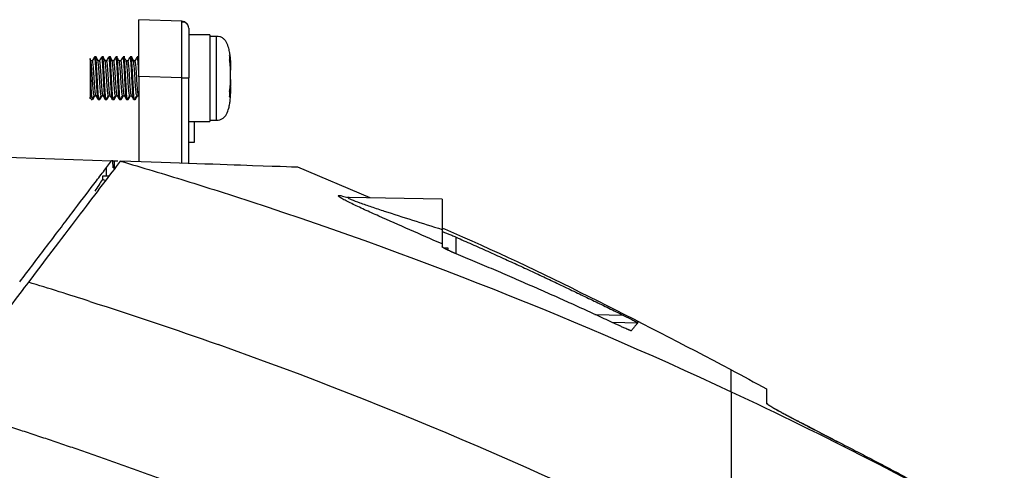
# Model space of a CAD drawing. Header units: millimetres. Extents: x -155 to 1130, y -373 to 1265.
# Tile 105 of 198: x 243 to 382, y 618 to 681. Entities that reach past the tile are written whole.
import ezdxf

# ---------------------------------------------------------------- set-up
doc = ezdxf.new("R2010")
doc.units = ezdxf.units.MM

msp = doc.modelspace()

# ---------------------------------------------------------------- linework, layer by layer
at = {"color": 7, "linetype": 'Continuous', "lineweight": 25}
for p, q in [((266.27, 680.9), (260.23, 681.11)), ((270.23, 678.97), (267.23, 678.97)), ((270.23, 678.97), (270.23, 666.77)), ((271.17, 678.77), (270.23, 678.77)), ((253.45, 675.31), (253.35, 675.49)), ((253.35, 675.41), (253.35, 670.17)), ((253.68, 675.33), (253.44, 675.33)), ((254.12, 675.87), (253.99, 675.87)), ((254.22, 675.87), (254.12, 675.87)), ((254.68, 675.33), (254.44, 675.33)), ((255.12, 675.87), (254.99, 675.87)), ((255.22, 675.87), (255.12, 675.87)), ((255.68, 675.33), (255.44, 675.33)), ((256.12, 675.87), (255.99, 675.87)), ((256.22, 675.87), (256.12, 675.87)), ((256.68, 675.33), (256.44, 675.33)), ((257.12, 675.87), (256.99, 675.87)), ((257.22, 675.87), (257.12, 675.87)), ((257.68, 675.33), (257.44, 675.33)), ((258.12, 675.87), (257.99, 675.87)), ((258.22, 675.87), (258.12, 675.87)), ((258.68, 675.33), (258.44, 675.33)), ((259.12, 675.87), (258.99, 675.87)), ((259.22, 675.87), (259.12, 675.87)), ((259.68, 675.33), (259.44, 675.33)), ((260.23, 675.87), (259.99, 675.87)), ((260.14, 675.8), (260.12, 675.82)), ((273.14, 674.01), (273.14, 674.02)), ((273.14, 673.72), (273.14, 674)), ((273.14, 673.66), (273.14, 673.72)), ((273.14, 673.66), (273.14, 673.72)), ((266.27, 672.91), (260.23, 673.12)), ((260.23, 673.12), (260.23, 661.12)), ((266.27, 672.91), (267.23, 672.91)), ((267.23, 660.88), (267.23, 672.91)), ((273.14, 672.98), (273.14, 673.07)), ((273.14, 672.99), (273.14, 673.06)), ((273.14, 672.68), (273.14, 672.76)), ((273.14, 672.02), (273.14, 672.08)), ((273.14, 672.02), (273.14, 672.08)), ((273.14, 671.76), (273.14, 672.02)), ((273.14, 671.72), (273.14, 671.73)), ((273.14, 671.72), (273.14, 671.73)), ((253.93, 670.41), (254.17, 670.41)), ((254.49, 669.87), (254.62, 669.87)), ((254.62, 669.87), (254.72, 669.87)), ((254.73, 669.92), (254.72, 669.87)), ((254.93, 670.41), (255.17, 670.41)), ((255.49, 669.87), (255.62, 669.87)), ((255.62, 669.87), (255.72, 669.87)), ((255.73, 669.92), (255.72, 669.87)), ((255.93, 670.41), (256.17, 670.41)), ((256.49, 669.87), (256.62, 669.87)), ((256.62, 669.87), (256.72, 669.87)), ((256.73, 669.92), (256.72, 669.87)), ((256.93, 670.41), (257.17, 670.41)), ((257.49, 669.87), (257.62, 669.87)), ((257.62, 669.87), (257.72, 669.87)), ((257.73, 669.92), (257.72, 669.87)), ((257.93, 670.41), (258.17, 670.41)), ((258.49, 669.87), (258.62, 669.87)), ((258.62, 669.87), (258.72, 669.87)), ((258.73, 669.92), (258.72, 669.87)), ((258.93, 670.41), (259.17, 670.41)), ((259.49, 669.87), (259.62, 669.87)), ((259.62, 669.87), (259.72, 669.87)), ((259.73, 669.92), (259.72, 669.87)), ((259.93, 670.41), (260.18, 670.41)), ((260.18, 670.41), (260.23, 670.41)), ((267.23, 666.77), (270.23, 666.77)), ((270.23, 666.97), (271.17, 666.97)), ((190.91, 663.54), (256.38, 661.26)), ((267.23, 663.87), (268.03, 663.87)), ((256.56, 661.25), (256.38, 661.26)), ((256.61, 660.25), (256.56, 661.25)), ((256.56, 661.25), (256.75, 661.25)), ((256.75, 661.25), (256.76, 660.24)), ((256.75, 661.25), (257.25, 661.23)), ((256.61, 660.25), (256.86, 660.24)), ((292.78, 656.04), (282.59, 660.35)), ((255.08, 659.09), (255.08, 658.64)), ((255.98, 659.09), (255.08, 659.09)), ((302.93, 655.87), (289.61, 656.1)), ((289.79, 656.1), (289.78, 656.09)), ((303.11, 649), (303.7, 649)), ((303.7, 649), (303.7, 648.7)), ((358.63, 621.68), (354.38, 623.93))]:
    msp.add_line(p, q, dxfattribs=at)
at = {"color": 8, "linetype": 'Continuous', "lineweight": 25}
for p, q in [((271.17, 669.29), (271.17, 678.77)), ((266.27, 660.91), (266.27, 672.91)), ((271.17, 666.97), (271.17, 669.29)), ((304.87, 648.18), (304.87, 650.51)), ((328.42, 639.51), (324.42, 639.58)), ((326.78, 638.54), (330.46, 638.48))]:
    msp.add_line(p, q, dxfattribs=at)
at = {"color": 7, "linetype": 'Continuous', "lineweight": 25, "flags": 128}
for points in [[(267.23, 679.9), (267.21, 680.09), (267.16, 680.26)], [(255.66, 659.09), (255.66, 659.31), (255.64, 660.29)]]:
    msp.add_lwpolyline(points, dxfattribs=at)
at = {"color": 8, "linetype": 'Continuous', "lineweight": 25, "flags": 128}
for points in [[(273.04, 675.16), (273.04, 675.15), (273.04, 675.14)], [(273.04, 671.36), (273.04, 671.35), (273.04, 671.33)]]:
    msp.add_lwpolyline(points, dxfattribs=at)
at = {"color": 7, "linetype": 'Continuous', "lineweight": 25}
for centre, radius, start, end in [((266.23, 679.9), 1, 40.199, 88), ((272.81, 676.46), 0.2, 357.4597, 10.6572), ((272.87, 676.03), 0.137, 1.7155, 14.1046), ((253.65, 670.17), 0.3, 242.7477, 264.4202), ((272.92, 670.28), 0.0863, 342.1795, 358.8054)]:
    msp.add_arc(centre, radius, start, end, dxfattribs=at)
at = {"color": 8, "linetype": 'Continuous', "lineweight": 25}
for centre, radius, start, end in [((272.89, 675.39), 0.117, 358.0889, 15.2763), ((272.91, 675.99), 0.128, 319.8733, 2.5565), ((272.94, 671.11), 0.0659, 339.5958, 1.7986), ((272.87, 670.26), 0.17, 357.0911, 34.8486)]:
    msp.add_arc(centre, radius, start, end, dxfattribs=at)
at = {"color": 7, "linetype": 'Continuous', "lineweight": 25}
for points, knots in [([(260.23, 673.12), (260.23, 673.21), (260.23, 673.41), (260.23, 673.7), (260.23, 673.99), (260.23, 674.28), (260.23, 674.73), (260.23, 675.33), (260.23, 676.07), (260.23, 676.8), (260.23, 677.74), (260.23, 678.81), (260.23, 679.68), (260.23, 680.23), (260.23, 680.56), (260.23, 680.81), (260.23, 680.97), (260.23, 681.06), (260.23, 681.1), (260.23, 681.11), (260.23, 681.11)], [0, 0, 0, 0, 0.023349, 0.046653, 0.069944, 0.093253, 0.116611, 0.178362, 0.240149, 0.304458, 0.368805, 0.500006, 0.631206, 0.695511, 0.759863, 0.821607, 0.883401, 0.922279, 0.961097, 1, 1, 1, 1]), ([(266.27, 672.91), (266.27, 673), (266.27, 673.19), (266.27, 673.48), (266.27, 673.76), (266.27, 674.04), (266.27, 674.32), (266.27, 674.6), (266.27, 674.87), (266.27, 675.14), (266.28, 675.4), (266.28, 675.66), (266.28, 675.92), (266.28, 676.17), (266.28, 676.42), (266.28, 676.66), (266.28, 676.89), (266.28, 677.12), (266.28, 677.35), (266.28, 677.56), (266.28, 677.78), (266.28, 677.98), (266.28, 678.18), (266.28, 678.37), (266.28, 678.62), (266.28, 678.9), (266.28, 679.22), (266.28, 679.52), (266.28, 679.8), (266.28, 680.04), (266.28, 680.26), (266.28, 680.45), (266.27, 680.61), (266.27, 680.74), (266.27, 680.83), (266.27, 680.89), (266.27, 680.9), (266.27, 680.9)], [0, 0, 0, 0, 0.022884, 0.045664, 0.06834, 0.090911, 0.113379, 0.135742, 0.158001, 0.180157, 0.202208, 0.224156, 0.245999, 0.267739, 0.289375, 0.310907, 0.332335, 0.35366, 0.374881, 0.395998, 0.417012, 0.437922, 0.458729, 0.479433, 0.500033, 0.539601, 0.57955, 0.619879, 0.660589, 0.70168, 0.743151, 0.785004, 0.827239, 0.869856, 0.912855, 0.956236, 1, 1, 1, 1]), ([(267.16, 680.26), (267.12, 680.35), (267.03, 680.53), (266.8, 680.7), (266.54, 680.79), (266.36, 680.76), (266.27, 680.75)], [0, 0, 0, 0, 0.2464807, 0.4988045, 0.7515597, 1, 1, 1, 1]), ([(267.23, 679.9), (267.23, 679.9), (267.23, 679.9), (267.23, 679.88), (267.23, 679.86), (267.23, 679.83), (267.23, 679.76), (267.23, 679.64), (267.23, 679.42), (267.23, 679.13), (267.23, 678.65), (267.23, 677.89), (267.23, 676.95), (267.23, 676.13), (267.23, 675.49), (267.23, 674.84), (267.23, 674.26), (267.23, 673.76), (267.23, 673.33), (267.23, 673.05), (267.23, 672.91)], [0, 0, 0, 0, 0.023348, 0.046652, 0.069942, 0.093252, 0.116611, 0.178359, 0.240149, 0.304455, 0.368805, 0.500006, 0.631206, 0.695508, 0.759863, 0.821604, 0.883401, 0.922278, 0.961096, 1, 1, 1, 1]), ([(273.13, 674.17), (273.13, 674.37), (273.13, 674.93), (273.1, 675.68), (273.03, 676.46), (272.85, 677.15), (272.67, 677.8), (272.33, 678.28), (272, 678.55), (271.6, 678.74), (271.31, 678.76), (271.17, 678.77)], [0, 0, 0, 0, 0.108559, 0.301908, 0.406607, 0.531817, 0.690375, 0.766683, 0.844837, 0.922779, 1, 1, 1, 1]), ([(253.35, 675.56), (253.35, 675.58), (253.35, 675.69), (253.36, 675.67), (253.38, 675.49), (253.38, 675.43)], [0, 0, 0, 0, 0.115503, 0.666622, 1, 1, 1, 1]), ([(253.35, 675.41), (253.35, 675.35), (253.35, 675.19), (253.37, 674.67), (253.39, 673.91), (253.42, 673.01), (253.45, 672.05), (253.49, 671.16), (253.53, 670.44), (253.57, 670.05), (253.6, 669.9), (253.62, 669.86), (253.63, 669.88), (253.63, 669.89)], [0, 0, 0, 0, 0.072633, 0.17876, 0.285785, 0.396149, 0.508805, 0.624447, 0.74038, 0.858385, 0.916781, 0.975449, 1, 1, 1, 1]), ([(253.93, 670.45), (253.92, 670.44), (253.9, 670.4), (253.85, 670.7), (253.78, 671.33), (253.72, 672.22), (253.66, 673.2), (253.6, 674.14), (253.53, 674.86), (253.49, 675.26), (253.46, 675.27), (253.45, 675.27)], [0, 0, 0, 0, 0.043122, 0.173665, 0.304207, 0.434749, 0.565291, 0.695833, 0.826375, 0.956917, 1, 1, 1, 1]), ([(253.98, 675.86), (253.93, 675.77), (253.82, 675.59), (253.72, 675.41), (253.66, 675.32)], [0, 0, 0, 0, 0.500202, 1, 1, 1, 1]), ([(254.16, 670.44), (254.14, 670.52), (254.1, 670.67), (254.03, 671.34), (253.97, 672.22), (253.91, 673.2), (253.85, 674.14), (253.78, 674.87), (253.73, 675.29), (253.69, 675.29), (253.68, 675.29)], [0, 0, 0, 0, 0.129418, 0.259863, 0.390308, 0.520753, 0.651199, 0.781644, 0.912089, 1, 1, 1, 1]), ([(254.47, 669.9), (254.47, 669.9), (254.45, 669.87), (254.41, 670.24), (254.35, 670.97), (254.29, 671.99), (254.25, 672.79), (254.21, 673.59), (254.16, 674.42), (254.1, 675.31), (254.04, 675.85), (254, 675.84), (253.98, 675.84)], [0, 0, 0, 0, 0.001879, 0.128592, 0.255306, 0.371939, 0.489231, 0.509081, 0.635794, 0.762507, 0.889221, 1, 1, 1, 1]), ([(254.62, 669.92), (254.61, 669.91), (254.58, 669.85), (254.53, 670.23), (254.47, 671), (254.41, 672.08), (254.35, 673.25), (254.29, 674.32), (254.25, 674.95), (254.21, 675.46), (254.17, 675.82), (254.13, 675.82), (254.12, 675.82)], [0, 0, 0, 0, 0.041954, 0.166911, 0.291868, 0.416825, 0.541782, 0.656799, 0.772465, 0.79204, 0.916997, 1, 1, 1, 1]), ([(254.45, 675.31), (254.4, 675.4), (254.29, 675.58), (254.19, 675.76), (254.14, 675.85)], [0, 0, 0, 0, 0.499855, 1, 1, 1, 1]), ([(254.5, 675.33), (254.45, 675.41), (254.35, 675.57), (254.26, 675.74), (254.21, 675.82)], [0, 0, 0, 0, 0.489949, 1, 1, 1, 1]), ([(254.29, 675.58), (254.29, 675.59), (254.27, 675.81), (254.25, 675.86), (254.22, 675.87), (254.22, 675.87)], [0, 0, 0, 0, 0.030266, 0.859639, 1, 1, 1, 1]), ([(254.93, 670.45), (254.92, 670.44), (254.9, 670.4), (254.85, 670.7), (254.78, 671.33), (254.72, 672.22), (254.66, 673.2), (254.6, 674.14), (254.53, 674.86), (254.49, 675.26), (254.46, 675.27), (254.45, 675.27)], [0, 0, 0, 0, 0.043122, 0.173665, 0.304207, 0.434749, 0.565291, 0.695833, 0.826375, 0.956917, 1, 1, 1, 1]), ([(254.98, 675.86), (254.93, 675.77), (254.82, 675.59), (254.72, 675.41), (254.66, 675.32)], [0, 0, 0, 0, 0.500202, 1, 1, 1, 1]), ([(255.16, 670.44), (255.14, 670.52), (255.1, 670.67), (255.03, 671.34), (254.97, 672.22), (254.91, 673.2), (254.85, 674.14), (254.78, 674.87), (254.73, 675.29), (254.69, 675.29), (254.68, 675.29)], [0, 0, 0, 0, 0.129418, 0.259863, 0.390308, 0.520753, 0.651199, 0.781644, 0.912089, 1, 1, 1, 1]), ([(255.47, 669.9), (255.47, 669.9), (255.45, 669.87), (255.41, 670.24), (255.35, 670.97), (255.29, 671.99), (255.25, 672.79), (255.21, 673.59), (255.16, 674.42), (255.1, 675.3), (255.04, 675.82), (255.01, 675.82), (254.99, 675.82)], [0, 0, 0, 0, 0.0019303, 0.1321076, 0.2622849, 0.3821067, 0.5026049, 0.5229976, 0.6531749, 0.7833522, 0.9135295, 1, 1, 1, 1]), ([(255.62, 669.92), (255.61, 669.91), (255.58, 669.85), (255.53, 670.23), (255.47, 671), (255.41, 672.08), (255.35, 673.25), (255.29, 674.32), (255.25, 674.95), (255.21, 675.46), (255.17, 675.82), (255.13, 675.82), (255.12, 675.82)], [0, 0, 0, 0, 0.041954, 0.166911, 0.291868, 0.416825, 0.541782, 0.656799, 0.772465, 0.79204, 0.916997, 1, 1, 1, 1]), ([(255.45, 675.31), (255.4, 675.4), (255.29, 675.58), (255.19, 675.76), (255.14, 675.85)], [0, 0, 0, 0, 0.499855, 1, 1, 1, 1]), ([(255.5, 675.33), (255.45, 675.41), (255.35, 675.57), (255.26, 675.74), (255.21, 675.82)], [0, 0, 0, 0, 0.489949, 1, 1, 1, 1]), ([(255.29, 675.58), (255.29, 675.59), (255.27, 675.81), (255.25, 675.86), (255.22, 675.87), (255.22, 675.87)], [0, 0, 0, 0, 0.030266, 0.859639, 1, 1, 1, 1]), ([(255.93, 670.45), (255.92, 670.44), (255.9, 670.4), (255.85, 670.7), (255.78, 671.33), (255.72, 672.22), (255.66, 673.2), (255.6, 674.14), (255.53, 674.86), (255.49, 675.26), (255.46, 675.27), (255.45, 675.27)], [0, 0, 0, 0, 0.043122, 0.173665, 0.304207, 0.434749, 0.565291, 0.695833, 0.826375, 0.956917, 1, 1, 1, 1]), ([(255.98, 675.86), (255.93, 675.77), (255.82, 675.59), (255.72, 675.41), (255.66, 675.32)], [0, 0, 0, 0, 0.500202, 1, 1, 1, 1]), ([(256.16, 670.44), (256.14, 670.52), (256.1, 670.67), (256.03, 671.34), (255.97, 672.22), (255.91, 673.2), (255.85, 674.14), (255.78, 674.87), (255.73, 675.29), (255.69, 675.29), (255.68, 675.29)], [0, 0, 0, 0, 0.129418, 0.259863, 0.390308, 0.520753, 0.651199, 0.781644, 0.912089, 1, 1, 1, 1]), ([(256.47, 669.9), (256.47, 669.9), (256.45, 669.87), (256.41, 670.24), (256.35, 670.97), (256.29, 671.99), (256.25, 672.79), (256.21, 673.59), (256.16, 674.42), (256.1, 675.3), (256.04, 675.82), (256.01, 675.82), (255.99, 675.82)], [0, 0, 0, 0, 0.00193, 0.132108, 0.262285, 0.382107, 0.502605, 0.522998, 0.653175, 0.783352, 0.913529, 1, 1, 1, 1]), ([(256.62, 669.92), (256.61, 669.91), (256.58, 669.85), (256.53, 670.23), (256.47, 671), (256.41, 672.08), (256.35, 673.25), (256.29, 674.32), (256.25, 674.95), (256.21, 675.46), (256.17, 675.82), (256.13, 675.82), (256.12, 675.82)], [0, 0, 0, 0, 0.041954, 0.166911, 0.291868, 0.416825, 0.541782, 0.656799, 0.772465, 0.79204, 0.916997, 1, 1, 1, 1]), ([(256.45, 675.31), (256.4, 675.4), (256.29, 675.58), (256.19, 675.76), (256.14, 675.85)], [0, 0, 0, 0, 0.499855, 1, 1, 1, 1]), ([(256.5, 675.33), (256.45, 675.41), (256.35, 675.57), (256.26, 675.74), (256.21, 675.82)], [0, 0, 0, 0, 0.489949, 1, 1, 1, 1]), ([(256.29, 675.58), (256.29, 675.59), (256.27, 675.81), (256.25, 675.86), (256.22, 675.87), (256.22, 675.87)], [0, 0, 0, 0, 0.030266, 0.859639, 1, 1, 1, 1]), ([(256.93, 670.45), (256.92, 670.44), (256.9, 670.4), (256.85, 670.7), (256.78, 671.33), (256.72, 672.22), (256.66, 673.2), (256.6, 674.14), (256.53, 674.86), (256.49, 675.26), (256.46, 675.27), (256.45, 675.27)], [0, 0, 0, 0, 0.043122, 0.173665, 0.304207, 0.434749, 0.565291, 0.695833, 0.826375, 0.956917, 1, 1, 1, 1]), ([(256.98, 675.86), (256.93, 675.77), (256.82, 675.59), (256.72, 675.41), (256.66, 675.32)], [0, 0, 0, 0, 0.500202, 1, 1, 1, 1]), ([(257.16, 670.44), (257.14, 670.52), (257.1, 670.67), (257.03, 671.34), (256.97, 672.22), (256.91, 673.2), (256.85, 674.14), (256.78, 674.87), (256.73, 675.29), (256.69, 675.29), (256.68, 675.29)], [0, 0, 0, 0, 0.129418, 0.259863, 0.390308, 0.520753, 0.651199, 0.781644, 0.912089, 1, 1, 1, 1]), ([(257.47, 669.9), (257.47, 669.9), (257.45, 669.87), (257.41, 670.24), (257.35, 670.97), (257.29, 671.99), (257.25, 672.79), (257.21, 673.59), (257.16, 674.42), (257.1, 675.3), (257.04, 675.82), (257.01, 675.82), (256.99, 675.82)], [0, 0, 0, 0, 0.00193, 0.132108, 0.262285, 0.382107, 0.502605, 0.522998, 0.653175, 0.783352, 0.913529, 1, 1, 1, 1]), ([(257.62, 669.92), (257.61, 669.91), (257.58, 669.85), (257.53, 670.23), (257.47, 671), (257.41, 672.08), (257.35, 673.25), (257.29, 674.32), (257.25, 674.95), (257.21, 675.46), (257.17, 675.82), (257.13, 675.82), (257.12, 675.82)], [0, 0, 0, 0, 0.041954, 0.166911, 0.291868, 0.416825, 0.541782, 0.656799, 0.772465, 0.79204, 0.916997, 1, 1, 1, 1]), ([(257.45, 675.31), (257.4, 675.4), (257.29, 675.58), (257.19, 675.76), (257.14, 675.85)], [0, 0, 0, 0, 0.499855, 1, 1, 1, 1]), ([(257.93, 670.45), (257.92, 670.44), (257.9, 670.4), (257.85, 670.7), (257.78, 671.33), (257.72, 672.22), (257.66, 673.2), (257.6, 674.14), (257.53, 674.86), (257.49, 675.26), (257.46, 675.27), (257.45, 675.27)], [0, 0, 0, 0, 0.043122, 0.173665, 0.304207, 0.434749, 0.565291, 0.695833, 0.826375, 0.956917, 1, 1, 1, 1]), ([(257.98, 675.86), (257.93, 675.77), (257.82, 675.59), (257.72, 675.41), (257.66, 675.32)], [0, 0, 0, 0, 0.500202, 1, 1, 1, 1]), ([(258.16, 670.44), (258.14, 670.52), (258.1, 670.67), (258.03, 671.34), (257.97, 672.22), (257.91, 673.2), (257.85, 674.14), (257.78, 674.87), (257.73, 675.29), (257.69, 675.29), (257.68, 675.29)], [0, 0, 0, 0, 0.129418, 0.259863, 0.390308, 0.520753, 0.651199, 0.781644, 0.912089, 1, 1, 1, 1]), ([(258.47, 669.9), (258.47, 669.9), (258.45, 669.87), (258.41, 670.24), (258.35, 670.97), (258.29, 671.99), (258.25, 672.79), (258.21, 673.59), (258.16, 674.42), (258.1, 675.3), (258.04, 675.82), (258.01, 675.82), (257.99, 675.82)], [0, 0, 0, 0, 0.00193, 0.132108, 0.262285, 0.382107, 0.502605, 0.522998, 0.653175, 0.783352, 0.913529, 1, 1, 1, 1]), ([(258.62, 669.92), (258.61, 669.91), (258.58, 669.85), (258.53, 670.23), (258.47, 671), (258.41, 672.08), (258.35, 673.25), (258.29, 674.32), (258.25, 674.95), (258.21, 675.46), (258.17, 675.82), (258.13, 675.82), (258.12, 675.82)], [0, 0, 0, 0, 0.041954, 0.166911, 0.291868, 0.416825, 0.541782, 0.656799, 0.772465, 0.79204, 0.916997, 1, 1, 1, 1]), ([(258.45, 675.31), (258.4, 675.4), (258.29, 675.58), (258.19, 675.76), (258.14, 675.85)], [0, 0, 0, 0, 0.499855, 1, 1, 1, 1]), ([(258.93, 670.45), (258.92, 670.44), (258.9, 670.4), (258.85, 670.7), (258.78, 671.33), (258.72, 672.22), (258.66, 673.2), (258.6, 674.14), (258.53, 674.86), (258.49, 675.26), (258.46, 675.27), (258.45, 675.27)], [0, 0, 0, 0, 0.043122, 0.173665, 0.304207, 0.434749, 0.565291, 0.695833, 0.826375, 0.956917, 1, 1, 1, 1]), ([(258.98, 675.86), (258.93, 675.77), (258.82, 675.59), (258.72, 675.41), (258.66, 675.32)], [0, 0, 0, 0, 0.500202, 1, 1, 1, 1]), ([(259.16, 670.44), (259.14, 670.52), (259.1, 670.67), (259.03, 671.34), (258.97, 672.22), (258.91, 673.2), (258.85, 674.14), (258.78, 674.87), (258.73, 675.29), (258.69, 675.29), (258.68, 675.29)], [0, 0, 0, 0, 0.129418, 0.259863, 0.390308, 0.520753, 0.651199, 0.781644, 0.912089, 1, 1, 1, 1]), ([(259.47, 669.9), (259.47, 669.9), (259.45, 669.87), (259.41, 670.24), (259.35, 670.97), (259.29, 671.99), (259.25, 672.79), (259.21, 673.59), (259.16, 674.42), (259.1, 675.3), (259.04, 675.82), (259.01, 675.82), (258.99, 675.82)], [0, 0, 0, 0, 0.0019303, 0.1321076, 0.2622849, 0.3821067, 0.5026049, 0.5229976, 0.6531749, 0.7833522, 0.9135295, 1, 1, 1, 1]), ([(259.62, 669.92), (259.61, 669.91), (259.58, 669.85), (259.53, 670.23), (259.47, 671), (259.41, 672.08), (259.35, 673.25), (259.29, 674.32), (259.25, 674.95), (259.21, 675.46), (259.17, 675.82), (259.13, 675.82), (259.12, 675.82)], [0, 0, 0, 0, 0.041954, 0.166911, 0.291868, 0.416825, 0.541782, 0.656799, 0.772465, 0.79204, 0.916997, 1, 1, 1, 1]), ([(259.45, 675.31), (259.4, 675.4), (259.29, 675.58), (259.19, 675.76), (259.14, 675.85)], [0, 0, 0, 0, 0.499855, 1, 1, 1, 1]), ([(259.5, 675.33), (259.45, 675.41), (259.35, 675.57), (259.26, 675.74), (259.21, 675.82)], [0, 0, 0, 0, 0.489949, 1, 1, 1, 1]), ([(259.29, 675.58), (259.29, 675.59), (259.27, 675.81), (259.25, 675.86), (259.22, 675.87), (259.22, 675.87)], [0, 0, 0, 0, 0.030266, 0.859639, 1, 1, 1, 1]), ([(259.93, 670.45), (259.92, 670.44), (259.9, 670.4), (259.85, 670.7), (259.78, 671.33), (259.72, 672.22), (259.66, 673.2), (259.6, 674.14), (259.53, 674.86), (259.49, 675.26), (259.46, 675.27), (259.45, 675.27)], [0, 0, 0, 0, 0.043122, 0.173665, 0.304207, 0.434749, 0.565291, 0.695833, 0.826375, 0.956917, 1, 1, 1, 1]), ([(259.98, 675.86), (259.93, 675.77), (259.82, 675.59), (259.72, 675.41), (259.66, 675.32)], [0, 0, 0, 0, 0.500202, 1, 1, 1, 1]), ([(260.18, 670.46), (260.17, 670.45), (260.15, 670.39), (260.1, 670.71), (260.03, 671.33), (259.97, 672.22), (259.91, 673.2), (259.85, 674.14), (259.78, 674.87), (259.73, 675.29), (259.69, 675.29), (259.68, 675.29)], [0, 0, 0, 0, 0.040591, 0.165613, 0.290635, 0.415657, 0.540678, 0.6657, 0.790722, 0.915744, 1, 1, 1, 1]), ([(260.23, 673.08), (260.23, 673.15), (260.21, 673.59), (260.16, 674.42), (260.1, 675.3), (260.04, 675.82), (260.01, 675.82), (259.99, 675.82)], [0, 0, 0, 0, 0.040999, 0.302717, 0.564435, 0.826153, 1, 1, 1, 1]), ([(273, 676.06), (273, 676.09), (273.01, 676.09), (273.02, 676.06), (273.03, 676.03), (273.04, 675.99)], [0, 0, 0, 0, 0.5, 0.5, 1, 1, 1, 1]), ([(273.01, 676.03), (273.01, 676.03), (273.01, 676.03), (273.01, 676.03), (273.01, 676.02), (273, 676.01), (273, 676.01), (273, 676.01)], [0, 0, 0, 0, 0.1854504, 0.4132116, 0.6408997, 0.995164, 1, 1, 1, 1]), ([(273.04, 675.14), (273.03, 675.19), (273.02, 675.24), (273.01, 675.34), (273, 675.39), (273, 675.42)], [0, 0, 0, 0, 0.5, 0.5, 1, 1, 1, 1]), ([(273.04, 675.1), (273.04, 675.24), (273.04, 675.45), (273.01, 675.64), (273.01, 675.71)], [0, 0, 0, 0, 0.6653894, 1, 1, 1, 1]), ([(273.04, 675.16), (273.03, 675.17), (273.03, 675.22), (273.02, 675.28), (273.01, 675.34), (273.01, 675.37), (273.01, 675.39), (273.01, 675.39), (273.01, 675.39)], [0, 0, 0, 0, 0.20547, 0.567428, 0.737, 0.850292, 0.946539, 1, 1, 1, 1]), ([(273.04, 675.99), (273.05, 675.92), (273.06, 675.84), (273.08, 675.68), (273.09, 675.6), (273.1, 675.36), (273.11, 675.19), (273.13, 674.7), (273.14, 674.36), (273.14, 674.03)], [0, 0, 0, 0, 0.125, 0.125, 0.25, 0.25, 0.5, 0.5, 1, 1, 1, 1]), ([(273.14, 673.06), (273.14, 673.4), (273.13, 673.74), (273.11, 674.26), (273.1, 674.44), (273.09, 674.7), (273.08, 674.79), (273.06, 674.96), (273.05, 675.05), (273.04, 675.14)], [0, 0, 0, 0, 0.5, 0.5, 0.75, 0.75, 0.875, 0.875, 1, 1, 1, 1]), ([(273.13, 673.98), (273.14, 673.99), (273.14, 674), (273.14, 674.02), (273.14, 674.02)], [0, 0, 0, 0, 0.9169163, 1, 1, 1, 1]), ([(273.04, 671.36), (273.05, 671.44), (273.06, 671.51), (273.08, 671.65), (273.09, 671.72), (273.1, 671.92), (273.11, 672.06), (273.13, 672.46), (273.14, 672.72), (273.14, 672.99)], [0, 0, 0, 0, 0.125, 0.125, 0.25, 0.25, 0.5, 0.5, 1, 1, 1, 1]), ([(273.14, 672.68), (273.14, 672.54), (273.14, 672.26), (273.12, 671.97), (273.12, 671.82)], [0, 0, 0, 0, 0.479614, 1, 1, 1, 1]), ([(271.17, 666.97), (271.31, 666.98), (271.6, 667.01), (272, 667.19), (272.33, 667.46), (272.67, 667.94), (272.85, 668.59), (273.03, 669.28), (273.1, 670.06), (273.13, 670.86), (273.13, 671.46), (273.13, 671.7)], [0, 0, 0, 0, 0.07543, 0.151564, 0.227905, 0.302443, 0.457323, 0.579629, 0.6819, 0.870764, 1, 1, 1, 1]), ([(273, 671.09), (273, 671.13), (273.01, 671.19), (273.02, 671.28), (273.03, 671.33), (273.04, 671.36)], [0, 0, 0, 0, 0.5, 0.5, 1, 1, 1, 1]), ([(273.01, 670.51), (273.01, 670.56), (273.06, 670.88), (273.07, 671.27), (273.08, 671.61), (273.08, 671.65)], [0, 0, 0, 0, 0.137477, 0.901424, 1, 1, 1, 1]), ([(273.01, 671.11), (273.01, 671.12), (273.01, 671.13), (273.01, 671.15), (273.01, 671.18), (273.01, 671.22), (273.02, 671.28), (273.03, 671.31), (273.04, 671.33), (273.04, 671.33)], [0, 0, 0, 0, 0.052341, 0.172347, 0.294678, 0.438641, 0.648411, 0.999271, 1, 1, 1, 1]), ([(273.14, 671.73), (273.14, 671.47), (273.13, 671.22), (273.11, 670.84), (273.1, 670.72), (273.09, 670.54), (273.08, 670.48), (273.06, 670.36), (273.05, 670.31), (273.04, 670.25)], [0, 0, 0, 0, 0.5, 0.5, 0.75, 0.75, 0.875, 0.875, 1, 1, 1, 1]), ([(273.1, 671.33), (273.09, 671.23), (273.09, 671.03), (273.07, 670.81), (273.05, 670.68), (273.05, 670.67)], [0, 0, 0, 0, 0.451921, 0.941095, 1, 1, 1, 1]), ([(273.14, 671.73), (273.14, 671.75), (273.14, 671.77), (273.13, 671.78), (273.13, 671.79)], [0, 0, 0, 0, 0.901551, 1, 1, 1, 1]), ([(253.45, 669.97), (253.44, 669.97), (253.43, 669.96), (253.42, 669.99), (253.41, 670), (253.4, 670.02), (253.4, 670.02), (253.39, 670.03), (253.39, 670.04), (253.39, 670.04), (253.38, 670.05), (253.38, 670.05), (253.38, 670.06), (253.36, 670.08), (253.35, 670.11), (253.35, 670.17), (253.35, 670.21)], [0, 0, 0, 0, 0.156248, 0.216579, 0.262089, 0.277424, 0.292783, 0.300445, 0.306251, 0.310373, 0.314511, 0.319556, 0.32832, 0.357009, 0.492264, 1, 1, 1, 1]), ([(253.63, 669.88), (253.68, 669.97), (253.79, 670.15), (253.89, 670.34), (253.95, 670.43)], [0, 0, 0, 0, 0.500223, 1, 1, 1, 1]), ([(253.73, 669.88), (253.79, 669.97), (253.89, 670.15), (253.99, 670.33), (254.04, 670.41)], [0, 0, 0, 0, 0.5119246, 1, 1, 1, 1]), ([(254.16, 670.44), (254.21, 670.35), (254.32, 670.17), (254.42, 669.99), (254.47, 669.9)], [0, 0, 0, 0, 0.499932, 1, 1, 1, 1]), ([(254.63, 669.88), (254.68, 669.97), (254.79, 670.15), (254.89, 670.34), (254.95, 670.43)], [0, 0, 0, 0, 0.5002228, 1, 1, 1, 1]), ([(254.73, 669.88), (254.79, 669.97), (254.89, 670.15), (254.99, 670.33), (255.04, 670.41)], [0, 0, 0, 0, 0.511925, 1, 1, 1, 1]), ([(255.16, 670.44), (255.21, 670.35), (255.32, 670.17), (255.42, 669.99), (255.47, 669.9)], [0, 0, 0, 0, 0.499932, 1, 1, 1, 1]), ([(255.63, 669.88), (255.68, 669.97), (255.79, 670.15), (255.89, 670.34), (255.95, 670.43)], [0, 0, 0, 0, 0.5002228, 1, 1, 1, 1]), ([(255.73, 669.88), (255.79, 669.97), (255.89, 670.15), (255.99, 670.33), (256.04, 670.41)], [0, 0, 0, 0, 0.511925, 1, 1, 1, 1]), ([(256.16, 670.44), (256.21, 670.35), (256.32, 670.17), (256.42, 669.99), (256.47, 669.9)], [0, 0, 0, 0, 0.499932, 1, 1, 1, 1]), ([(256.63, 669.88), (256.68, 669.97), (256.79, 670.15), (256.89, 670.34), (256.95, 670.43)], [0, 0, 0, 0, 0.500223, 1, 1, 1, 1]), ([(256.73, 669.88), (256.79, 669.97), (256.89, 670.15), (256.99, 670.33), (257.04, 670.41)], [0, 0, 0, 0, 0.5119246, 1, 1, 1, 1]), ([(257.16, 670.44), (257.21, 670.35), (257.32, 670.17), (257.42, 669.99), (257.47, 669.9)], [0, 0, 0, 0, 0.499932, 1, 1, 1, 1]), ([(257.63, 669.88), (257.68, 669.97), (257.79, 670.15), (257.89, 670.34), (257.95, 670.43)], [0, 0, 0, 0, 0.5002228, 1, 1, 1, 1]), ([(257.73, 669.88), (257.79, 669.97), (257.89, 670.15), (257.99, 670.33), (258.04, 670.41)], [0, 0, 0, 0, 0.5119246, 1, 1, 1, 1]), ([(258.16, 670.44), (258.21, 670.35), (258.32, 670.17), (258.42, 669.99), (258.47, 669.9)], [0, 0, 0, 0, 0.499932, 1, 1, 1, 1]), ([(258.63, 669.88), (258.68, 669.97), (258.79, 670.15), (258.89, 670.34), (258.95, 670.43)], [0, 0, 0, 0, 0.5002228, 1, 1, 1, 1]), ([(258.73, 669.88), (258.79, 669.97), (258.89, 670.15), (258.99, 670.33), (259.04, 670.41)], [0, 0, 0, 0, 0.511925, 1, 1, 1, 1]), ([(259.16, 670.44), (259.21, 670.35), (259.32, 670.17), (259.42, 669.99), (259.47, 669.9)], [0, 0, 0, 0, 0.499932, 1, 1, 1, 1]), ([(259.63, 669.88), (259.68, 669.97), (259.79, 670.15), (259.89, 670.34), (259.95, 670.43)], [0, 0, 0, 0, 0.500223, 1, 1, 1, 1]), ([(259.73, 669.88), (259.79, 669.97), (259.89, 670.15), (260, 670.33), (260.05, 670.43)], [0, 0, 0, 0, 0.500183, 1, 1, 1, 1]), ([(273.04, 670.25), (273.03, 670.23), (273.02, 670.21), (273.01, 670.2), (273, 670.22), (273, 670.26)], [0, 0, 0, 0, 0.5, 0.5, 1, 1, 1, 1]), ([(273.01, 670.27), (273.01, 670.27), (273.01, 670.27), (273.01, 670.27), (273.01, 670.28), (273.01, 670.28), (273.01, 670.28)], [0, 0, 0, 0, 0.002755, 0.388619, 0.898976, 1, 1, 1, 1]), ([(268.03, 663.87), (268.03, 663.98), (268.03, 664.2), (268.03, 665.4), (268.03, 666.48), (268.03, 666.77)], [0, 0, 0, 0, 0.420818, 0.841636, 1, 1, 1, 1]), ([(243.44, 644.21), (244.76, 645.94), (246.03, 647.62), (247.88, 650.06), (248.49, 650.86), (249.68, 652.43), (250.26, 653.19), (251.92, 655.38), (252.94, 656.73), (254.12, 658.28), (254.35, 658.58), (254.79, 659.17), (255.01, 659.45), (255.63, 660.27), (256.02, 660.79), (256.38, 661.26)], [0, 0, 0, 0, 0.25, 0.25, 0.375, 0.375, 0.5, 0.5, 0.75, 0.75, 0.8125, 0.8125, 0.875, 0.875, 1, 1, 1, 1]), ([(302.9, 655.86), (302.9, 655.81), (302.9, 655.7), (302.9, 654.82), (302.9, 653.5), (302.9, 652.25), (302.9, 651.6)], [0, 0, 0, 0, 0.253526, 0.50021, 0.737072, 1, 1, 1, 1]), ([(343.59, 631.86), (336.95, 635.32), (323.67, 642.22), (310.04, 648.76), (303.02, 651.72), (302.9, 651.77)], [0, 0, 0, 0, 0.495583, 0.991165, 1, 1, 1, 1]), ([(302.9, 651.6), (302.9, 651.53), (302.9, 651.41), (302.9, 651.23), (302.9, 651.06), (302.9, 650.9), (302.9, 650.75), (302.9, 650.6), (302.9, 650.46), (302.9, 650.33), (302.9, 650.18), (302.9, 650.01), (302.9, 649.84), (302.9, 649.71), (302.9, 649.62), (302.9, 649.59), (302.9, 649.57)], [0, 0, 0, 0, 0.056909, 0.113214, 0.169025, 0.224455, 0.279617, 0.334629, 0.389607, 0.44467, 0.499933, 0.602055, 0.702281, 0.801442, 0.900394, 1, 1, 1, 1]), ([(302.9, 651.3), (302.9, 651.3), (302.9, 651.3), (302.92, 651.3), (302.94, 651.3), (302.98, 651.29), (303.02, 651.27), (303.1, 651.25), (303.25, 651.19), (303.49, 651.1), (303.74, 650.99), (304, 650.89), (304.27, 650.77), (304.56, 650.65), (304.76, 650.56), (304.87, 650.51)], [0, 0, 0, 0, 0.043178, 0.08605, 0.128862, 0.171861, 0.215292, 0.25939, 0.38149, 0.504937, 0.603436, 0.700043, 0.79693, 0.896248, 1, 1, 1, 1]), ([(304.87, 650.51), (305.61, 650.18), (307.1, 649.53), (309.33, 648.53), (311.53, 647.53), (313.71, 646.54), (315.87, 645.54), (318.01, 644.54), (320.13, 643.53), (322.23, 642.53), (324.31, 641.53), (326.37, 640.52), (327.74, 639.85), (328.42, 639.51)], [0, 0, 0, 0, 0.094332, 0.18798, 0.280944, 0.373223, 0.464818, 0.555728, 0.645953, 0.735493, 0.824348, 0.912517, 1, 1, 1, 1]), ([(302.9, 649.57), (302.9, 649.5), (302.9, 649.38), (302.9, 649.24), (302.9, 649.17)], [0, 0, 0, 0, 0.499439, 1, 1, 1, 1]), ([(304.87, 648.18), (304.82, 648.19), (304.74, 648.23), (304.61, 648.28), (304.48, 648.34), (304.36, 648.39), (304.23, 648.45), (304.03, 648.54), (303.77, 648.66), (303.47, 648.8), (303.23, 648.93), (303.06, 649.03), (302.96, 649.09), (302.91, 649.14), (302.9, 649.16), (302.9, 649.17)], [0, 0, 0, 0, 0.043064, 0.085842, 0.128484, 0.171141, 0.213968, 0.257115, 0.383482, 0.5084, 0.631656, 0.752668, 0.83564, 0.917536, 1, 1, 1, 1]), ([(327.15, 638.38), (326.39, 638.73), (324.87, 639.44), (322.55, 640.5), (320.18, 641.57), (317.76, 642.65), (315.28, 643.74), (312.75, 644.84), (310.17, 645.95), (307.54, 647.06), (305.76, 647.8), (304.87, 648.18)], [0, 0, 0, 0, 0.102541, 0.207236, 0.31408, 0.423069, 0.534197, 0.647459, 0.76285, 0.880366, 1, 1, 1, 1]), ([(328.42, 639.51), (328.49, 639.48), (328.62, 639.41), (328.83, 639.31), (329.03, 639.21), (329.22, 639.11), (329.41, 639.02), (329.63, 638.91), (329.88, 638.78), (330.13, 638.66), (330.29, 638.57), (330.37, 638.53), (330.41, 638.51), (330.43, 638.49), (330.45, 638.48), (330.46, 638.48), (330.46, 638.48)], [0, 0, 0, 0, 0.087591, 0.173242, 0.257135, 0.339461, 0.420424, 0.500236, 0.629631, 0.749978, 0.849589, 0.887149, 0.924783, 0.956935, 0.981899, 1, 1, 1, 1]), ([(329.53, 637.34), (329.53, 637.34), (329.52, 637.34), (329.48, 637.35), (329.45, 637.36), (329.4, 637.38), (329.34, 637.4), (329.28, 637.43), (329.21, 637.46), (329.12, 637.49), (328.98, 637.55), (328.77, 637.65), (328.44, 637.79), (328.05, 637.97), (327.6, 638.17), (327.3, 638.31), (327.15, 638.38)], [0, 0, 0, 0, 0.029073, 0.057903, 0.086904, 0.116486, 0.147034, 0.178898, 0.212389, 0.247772, 0.285274, 0.389934, 0.499601, 0.662597, 0.828939, 1, 1, 1, 1]), ([(330.46, 638.48), (330.44, 638.46), (330.42, 638.43), (330.37, 638.37), (330.32, 638.3), (330.25, 638.22), (330.18, 638.13), (330.09, 638.03), (330, 637.92), (329.9, 637.79), (329.78, 637.66), (329.66, 637.51), (329.58, 637.4), (329.53, 637.34)], [0, 0, 0, 0, 0.086216, 0.173454, 0.261688, 0.350888, 0.441028, 0.532079, 0.624012, 0.716799, 0.810412, 0.904822, 1, 1, 1, 1]), ([(343.59, 628.77), (343.59, 628.88), (343.59, 629.11), (343.59, 629.43), (343.59, 629.71), (343.59, 629.96), (343.58, 630.34), (343.59, 630.79), (343.58, 631.25), (343.59, 631.56), (343.59, 631.73), (343.59, 631.82), (343.59, 631.86), (343.59, 631.86), (343.59, 631.86)], [0, 0, 0, 0, 0.057667, 0.11156, 0.161618, 0.207784, 0.250004, 0.380674, 0.499999, 0.626445, 0.749996, 0.833292, 0.916659, 1, 1, 1, 1]), ([(343.59, 628.77), (343.59, 628.04), (343.59, 627.25), (343.59, 625.6), (343.59, 624.72), (343.59, 623.34), (343.59, 622.87), (343.59, 621.91), (343.59, 621.42), (343.59, 619.92), (343.59, 618.9), (343.59, 615.76), (343.59, 613.58), (343.59, 610.17), (343.59, 609), (343.59, 606.67), (343.59, 605.5), (343.59, 604.32)], [0, 0, 0, 0, 0.125, 0.125, 0.25, 0.25, 0.3125, 0.3125, 0.375, 0.375, 0.5, 0.5, 0.75, 0.75, 0.875, 0.875, 1, 1, 1, 1]), ([(348.59, 629.15), (348.59, 629.15), (348.59, 629.14), (348.59, 629.13), (348.59, 629.11), (348.59, 629.06), (348.59, 628.97), (348.59, 628.77), (348.59, 628.49), (348.59, 628.16), (348.59, 627.82), (348.59, 627.5), (348.59, 627.25), (348.59, 627.12)], [0, 0, 0, 0, 0.0694882, 0.1343179, 0.1944892, 0.2500027, 0.3789703, 0.5000004, 0.623658, 0.7499959, 0.8286478, 0.9119819, 1, 1, 1, 1]), ([(231.72, 627.11), (232.46, 626.88), (233.94, 626.43), (236.15, 625.74), (238.35, 625.05), (240.54, 624.35), (242.72, 623.64), (244.89, 622.93), (247.05, 622.21), (249.2, 621.49), (251.34, 620.76), (253.47, 620.03), (255.59, 619.29), (257.7, 618.54), (259.8, 617.79), (261.88, 617.04), (263.96, 616.28), (266.03, 615.51), (268.09, 614.74), (270.14, 613.97), (272.17, 613.19), (274.2, 612.41), (276.22, 611.62), (278.22, 610.83), (280.22, 610.03), (282.2, 609.23), (284.18, 608.43), (286.14, 607.62), (288.09, 606.81), (290.04, 605.99), (291.97, 605.17), (293.89, 604.35), (295.81, 603.52), (297.71, 602.69), (299.6, 601.86), (301.48, 601.02), (303.35, 600.18), (305.21, 599.34), (307.06, 598.5), (308.9, 597.65), (310.73, 596.8), (312.55, 595.95), (314.36, 595.09), (316.16, 594.23), (317.94, 593.37), (319.72, 592.51), (321.49, 591.64), (323.25, 590.78), (324.99, 589.91), (326.73, 589.04), (328.45, 588.17), (330.17, 587.29), (331.87, 586.42), (333.57, 585.54), (335.25, 584.66), (336.93, 583.78), (338.59, 582.9), (340.25, 582.01), (341.89, 581.13), (343.52, 580.24), (345.15, 579.36), (346.76, 578.47), (348.36, 577.58), (349.96, 576.69), (351.54, 575.81), (353.11, 574.92), (354.68, 574.03), (355.71, 573.43), (356.23, 573.13)], [0, 0, 0, 0, 0.017077, 0.034097, 0.051061, 0.067967, 0.084817, 0.101609, 0.118344, 0.135022, 0.151641, 0.168204, 0.184708, 0.201154, 0.217541, 0.233871, 0.250142, 0.266354, 0.282508, 0.298602, 0.314638, 0.330615, 0.346532, 0.36239, 0.378189, 0.393927, 0.409607, 0.425226, 0.440786, 0.456285, 0.471725, 0.487104, 0.502423, 0.517681, 0.532879, 0.548017, 0.563093, 0.578109, 0.593064, 0.607959, 0.622792, 0.637564, 0.652275, 0.666925, 0.681514, 0.696041, 0.710507, 0.724911, 0.739254, 0.753535, 0.767754, 0.781912, 0.796008, 0.810042, 0.824014, 0.837924, 0.851773, 0.865559, 0.879283, 0.892945, 0.906545, 0.920082, 0.933558, 0.946971, 0.960322, 0.97361, 0.986836, 1, 1, 1, 1]), ([(348.59, 627.17), (348.59, 627.17), (348.59, 627.16), (348.6, 627.14), (348.63, 627.11), (348.66, 627.08), (348.72, 627.02), (348.85, 626.94), (349.05, 626.8), (349.31, 626.64), (349.71, 626.4), (350.22, 626.12), (350.79, 625.8), (351.25, 625.55), (351.73, 625.3), (352.2, 625.05), (352.65, 624.82), (353.07, 624.6), (353.5, 624.38), (353.93, 624.16), (354.23, 624.01), (354.38, 623.93)], [0, 0, 0, 0, 0.024217, 0.048469, 0.072805, 0.097273, 0.12192, 0.184964, 0.248523, 0.308452, 0.36912, 0.499334, 0.561579, 0.624371, 0.686619, 0.749253, 0.799445, 0.84941, 0.899354, 0.949484, 1, 1, 1, 1]), ([(354.38, 623.89), (354.29, 623.93), (354.13, 624.01), (353.89, 624.14), (353.64, 624.26), (353.4, 624.38), (353.16, 624.51), (352.93, 624.63), (352.69, 624.75), (352.46, 624.87), (352.13, 625.04), (351.7, 625.27), (351.21, 625.53), (350.77, 625.77), (350.21, 626.07), (349.71, 626.35), (349.31, 626.6), (349.05, 626.75), (348.85, 626.89), (348.71, 626.99), (348.63, 627.05), (348.59, 627.1), (348.59, 627.12), (348.59, 627.12)], [0, 0, 0, 0, 0.028124, 0.056102, 0.083968, 0.111756, 0.139502, 0.16724, 0.195007, 0.222837, 0.250767, 0.317542, 0.38393, 0.442567, 0.500671, 0.630888, 0.691547, 0.75148, 0.815128, 0.878125, 0.919011, 0.959562, 1, 1, 1, 1]), ([(354.38, 623.89), (355.15, 623.5), (356.71, 622.71), (359.03, 621.52), (361.36, 620.32), (363.67, 619.11), (365.99, 617.9), (368.29, 616.67), (370.6, 615.43), (372.9, 614.18), (375.19, 612.92), (377.48, 611.66), (379.77, 610.38), (381.29, 609.52), (382.05, 609.09)], [0, 0, 0, 0, 0.083241, 0.166494, 0.24976, 0.333042, 0.41634, 0.499655, 0.58299, 0.666345, 0.749723, 0.833123, 0.916549, 1, 1, 1, 1])]:
    msp.add_open_spline(points, degree=3, knots=knots, dxfattribs=at)
for points in [[(273, 675.42), (273.01, 675.65), (273.01, 675.86), (273, 676.06)], [(273, 670.26), (273.01, 670.52), (273.01, 670.8), (273, 671.09)], [(257.6, 661.22), (256.12, 659.26), (252.24, 654.15), (247.23, 647.54), (244.67, 644.17)], [(257.6, 661.22), (260.68, 660.32), (263.76, 659.39), (266.82, 658.44)], [(282.59, 660.35), (282.59, 660.35), (278.28, 660.5), (265.71, 660.93), (257.6, 661.22)], [(255.08, 658.64), (254.75, 658.12), (254.4, 657.57), (254.04, 656.98)], [(255.08, 658.64), (255.23, 658.59), (255.38, 658.54), (255.54, 658.5)], [(266.82, 658.44), (268.34, 657.97), (269.85, 657.5), (271.36, 657.02)], [(271.36, 657.02), (296.01, 649.17), (320.15, 639.73), (343.59, 628.77)], [(244.67, 644.17), (243.18, 642.21), (239.3, 637.09), (234.29, 630.49), (231.72, 627.11)], [(253.33, 641.47), (250.45, 642.39), (247.56, 643.29), (244.67, 644.17)], [(253.33, 641.47), (259.37, 639.54), (265.38, 637.52), (271.36, 635.4)], [(343.59, 604.32), (320.22, 616.24), (296.08, 626.63), (271.36, 635.4)], [(343.59, 631.86), (345.26, 630.97), (346.92, 630.06), (348.59, 629.15)], [(343.59, 628.77), (356.62, 622.67), (369.44, 616.11), (382.01, 609.09)]]:
    msp.add_open_spline(points, degree=3, dxfattribs=at)
at = {"color": 8, "linetype": 'Continuous', "lineweight": 25}
for points, knots in [([(302.9, 649.57), (301.38, 650.23), (298.33, 651.56), (294.67, 653.17), (291.96, 654.39), (290.12, 655.25), (288.65, 655.99), (288.07, 656.43), (288.61, 656.39), (289.38, 656.15), (289.66, 656.07)], [0, 0, 0, 0, 0.2101056, 0.4202302, 0.5253826, 0.6304706, 0.7353113, 0.8394732, 0.9434129, 1, 1, 1, 1]), ([(289.8, 656.09), (289.73, 656.09), (289.6, 656.09), (289.73, 655.98), (290.22, 655.75), (291.32, 655.34), (292.95, 654.78), (295.41, 653.97), (298.74, 652.9), (301.51, 652.04), (302.9, 651.6)], [0, 0, 0, 0, 0.048079, 0.096979, 0.147643, 0.256154, 0.37279, 0.494245, 0.74454, 1, 1, 1, 1])]:
    msp.add_open_spline(points, degree=3, knots=knots, dxfattribs=at)

doc.saveas('drawing.dxf')
